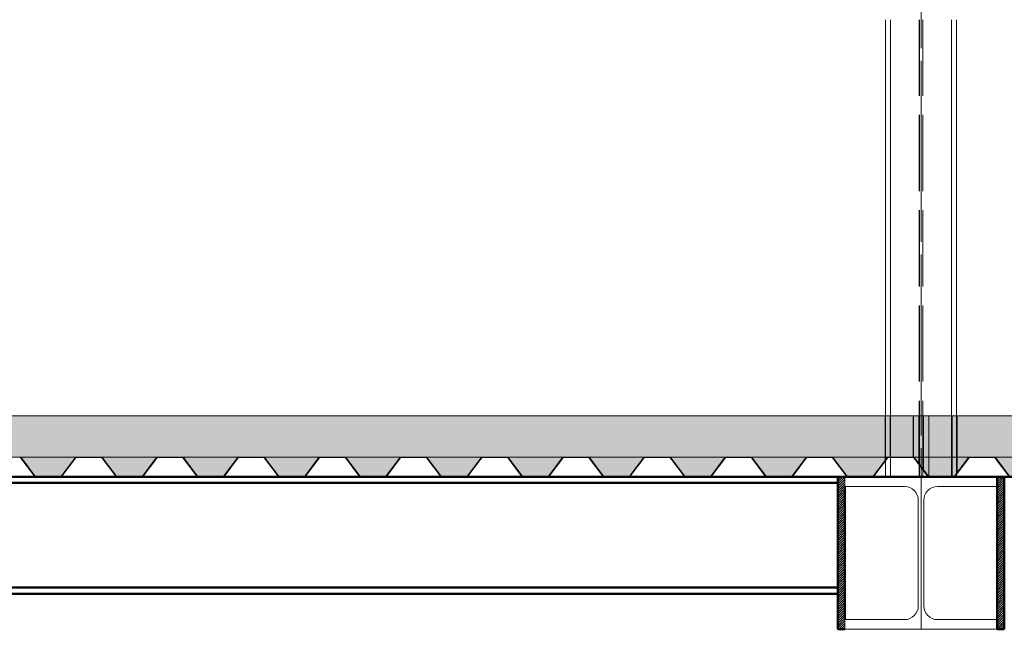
# Paper-space layout 'Layout1' of a CAD drawing. Extents: x -2 to 1083, y -36 to 422.
# Tile 38 of 93: x 487 to 526, y 261 to 285. Entities that reach past the tile are written whole.
import ezdxf

# ---------------------------------------------------------------- set-up
doc = ezdxf.new("R2010")
doc.units = 0
doc.linetypes.add('ACAD_ISO02W100', pattern=[15, 12, -3])
doc.linetypes.add('ACAD_ISO04W100', pattern=[30.5, 24, -3, 0.5, -3])
for name, color, linetype, lineweight in [('SS_1.ET-HALA_TaO-KCE_VELINU-PRUVLAK', 9, 'CONTINUOUS', 13), ('SS_2.ET-HALA_TaO-KCE_VELINU-PODLAH.NOSNIK', 212, 'CONTINUOUS', 50), ('SS_2.ET-HALA_TaO-KCE_VELINU-PODLAHA', 9, 'CONTINUOUS', 13), ('SS_2.ET-HALA_TaO-KCE_VELINU-PODLAHA_TRAPEZ.PLECH', 153, 'CONTINUOUS', 18), ('SS_2.ET-HALA_TaO-KCE_VELINU-ZESILENI', 160, 'CONTINUOUS', 50), ('SS_SRAFY', 8, 'CONTINUOUS', 18)]:
    doc.layers.add(name, color=color, linetype=linetype, lineweight=lineweight)
pattern_1 = [(45, (402.76033, 345.75002), (-0.04490128, 0.04490128), [])]
pattern_2 = [(45, (402.7603, 345.75), (-0.8980256, 0.8980256), []), (45, (403.6584, 345.75), (-0.8980256, 0.8980256), [1.5875, -0.3175, 0, -0.3175])]

psp = doc.layouts.get("Layout1")

# ---------------------------------------------------------------- hatches: boundary and pattern name
at = {"layer": 'SS_2.ET-HALA_TaO-KCE_VELINU-PODLAHA'}
h = psp.add_hatch(dxfattribs=at)
h.set_pattern_fill('ANSI35', color=252, scale=0.2, style=0)
h.set_pattern_definition(pattern_2)
h.paths.add_polyline_path([(645.5603, 269.75), (399.9603, 269.75), (399.9603, 268.13), (645.5603, 268.13)], flags=0)
h = psp.add_hatch(dxfattribs=at)
h.set_pattern_fill('ANSI35', color=252, scale=0.2, style=0)
h.set_pattern_definition(pattern_2)
h.paths.add_polyline_path([(474.5015, 268.0971), (475.0363, 267.3958, 0.2392416), (475.0866, 267.3715), (476.0365, 267.3715, 0.2392421), (476.0843, 267.3958), (476.6191, 268.0971, -0.2266449), (476.6833, 268.13), (474.4383, 268.13, -0.2326123)], flags=0)
h.paths.add_polyline_path([(535.3015, 268.0971), (535.8363, 267.3958, 0.239242), (535.8866, 267.3715), (536.8365, 267.3715, 0.2392421), (536.8843, 267.3958), (537.4191, 268.0971, -0.2266449), (537.4833, 268.13), (535.2383, 268.13, -0.2326123)], flags=0)
h.paths.add_polyline_path([(596.1015, 268.0971), (596.6363, 267.3958, 0.239242), (596.6866, 267.3715), (597.6365, 267.3715, 0.2392421), (597.6843, 267.3958), (598.2191, 268.0971, -0.2266449), (598.2833, 268.13), (596.0383, 268.13, -0.2326123)], flags=0)
h.paths.add_polyline_path([(403.0833, 268.13), (400.8383, 268.13, -0.2326123), (400.9015, 268.0971), (401.4363, 267.3958, 0.239242), (401.4866, 267.3715), (402.4365, 267.3715, 0.2392421), (402.4843, 267.3958), (403.0191, 268.0971, -0.2266449)], flags=0)
h.paths.add_polyline_path([(406.2833, 268.13), (404.0383, 268.13, -0.2326123), (404.1015, 268.0971), (404.6363, 267.3958, 0.239242), (404.6866, 267.3715), (405.6365, 267.3715, 0.2392421), (405.6843, 267.3958), (406.2191, 268.0971, -0.2266449)], flags=0)
h.paths.add_polyline_path([(409.4833, 268.13), (407.2383, 268.13, -0.2326123), (407.3015, 268.0971), (407.8363, 267.3958, 0.239242), (407.8866, 267.3715), (408.8365, 267.3715, 0.2392421), (408.8843, 267.3958), (409.4191, 268.0971, -0.2266449)], flags=0)
h.paths.add_polyline_path([(412.6833, 268.13), (410.4383, 268.13, -0.2326123), (410.5015, 268.0971), (411.0363, 267.3958, 0.239242), (411.0866, 267.3715), (412.0365, 267.3715, 0.2392421), (412.0843, 267.3958), (412.6191, 268.0971, -0.2266449)], flags=0)
h.paths.add_polyline_path([(415.8833, 268.13), (413.6383, 268.13, -0.2326123), (413.7015, 268.0971), (414.2363, 267.3958, 0.239242), (414.2866, 267.3715), (415.2365, 267.3715, 0.2392421), (415.2843, 267.3958), (415.8191, 268.0971, -0.2266449)], flags=0)
h.paths.add_polyline_path([(419.0833, 268.13), (416.8383, 268.13, -0.2326123), (416.9015, 268.0971), (417.4363, 267.3958, 0.239242), (417.4866, 267.3715), (418.4365, 267.3715, 0.2392421), (418.4843, 267.3958), (419.0191, 268.0971, -0.2266449)], flags=0)
h.paths.add_polyline_path([(422.2833, 268.13), (420.0383, 268.13, -0.2326123), (420.1015, 268.0971), (420.6363, 267.3958, 0.239242), (420.6866, 267.3715), (421.6365, 267.3715, 0.2392421), (421.6843, 267.3958), (422.2191, 268.0971, -0.2266449)], flags=0)
h.paths.add_polyline_path([(425.4833, 268.13), (423.2383, 268.13, -0.2326123), (423.3015, 268.0971), (423.8363, 267.3958, 0.239242), (423.8866, 267.3715), (424.8365, 267.3715, 0.2392421), (424.8843, 267.3958), (425.4191, 268.0971, -0.2266449)], flags=0)
h.paths.add_polyline_path([(428.6833, 268.13), (426.4383, 268.13, -0.2326123), (426.5015, 268.0971), (427.0363, 267.3958, 0.239242), (427.0866, 267.3715), (428.0365, 267.3715, 0.2392421), (428.0843, 267.3958), (428.6191, 268.0971, -0.2266449)], flags=0)
h.paths.add_polyline_path([(431.8833, 268.13), (429.6383, 268.13, -0.2326123), (429.7015, 268.0971), (430.2363, 267.3958, 0.239242), (430.2866, 267.3715), (431.2365, 267.3715, 0.2392421), (431.2843, 267.3958), (431.8191, 268.0971, -0.2266449)], flags=0)
h.paths.add_polyline_path([(435.0833, 268.13), (432.8383, 268.13, -0.2326123), (432.9015, 268.0971), (433.4363, 267.3958, 0.239242), (433.4866, 267.3715), (434.4365, 267.3715, 0.2392421), (434.4843, 267.3958), (435.0191, 268.0971, -0.2266449)], flags=0)
h.paths.add_polyline_path([(438.2833, 268.13), (436.0383, 268.13, -0.2326123), (436.1015, 268.0971), (436.6363, 267.3958, 0.239242), (436.6866, 267.3715), (437.6365, 267.3715, 0.2392421), (437.6843, 267.3958), (438.2191, 268.0971, -0.2266449)], flags=0)
h.paths.add_polyline_path([(441.4833, 268.13), (439.2383, 268.13, -0.2326123), (439.3015, 268.0971), (439.8363, 267.3958, 0.239242), (439.8866, 267.3715), (440.8365, 267.3715, 0.2392421), (440.8843, 267.3958), (441.4191, 268.0971, -0.2266446)], flags=0)
h.paths.add_polyline_path([(444.6833, 268.13), (442.4383, 268.13, -0.2326123), (442.5015, 268.0971), (443.0363, 267.3958, 0.239242), (443.0866, 267.3715), (444.0365, 267.3715, 0.2392421), (444.0843, 267.3958), (444.6191, 268.0971, -0.2266446)], flags=0)
h.paths.add_polyline_path([(447.8833, 268.13), (445.6383, 268.13, -0.2326123), (445.7015, 268.0971), (446.2363, 267.3958, 0.239242), (446.2866, 267.3715), (447.2365, 267.3715, 0.2392421), (447.2843, 267.3958), (447.8191, 268.0971, -0.2266449)], flags=0)
h.paths.add_polyline_path([(451.0833, 268.13), (448.8383, 268.13, -0.2326123), (448.9015, 268.0971), (449.4363, 267.3958, 0.239242), (449.4866, 267.3715), (450.4365, 267.3715, 0.2392421), (450.4843, 267.3958), (451.0191, 268.0971, -0.2266449)], flags=0)
h.paths.add_polyline_path([(454.2833, 268.13), (452.0383, 268.13, -0.2326123), (452.1015, 268.0971), (452.6363, 267.3958, 0.239242), (452.6866, 267.3715), (453.6365, 267.3715, 0.2392421), (453.6843, 267.3958), (454.2191, 268.0971, -0.2266449)], flags=0)
h.paths.add_polyline_path([(457.4833, 268.13), (455.2383, 268.13, -0.2326123), (455.3015, 268.0971), (455.8363, 267.3958, 0.239242), (455.8866, 267.3715), (456.8365, 267.3715, 0.2392421), (456.8843, 267.3958), (457.4191, 268.0971, -0.2266449)], flags=0)
h.paths.add_polyline_path([(460.6833, 268.13), (458.4383, 268.13, -0.2326123), (458.5015, 268.0971), (459.0363, 267.3958, 0.239242), (459.0866, 267.3715), (460.0365, 267.3715, 0.2392421), (460.0843, 267.3958), (460.6191, 268.0971, -0.2266449)], flags=0)
h.paths.add_polyline_path([(463.8833, 268.13), (461.6383, 268.13, -0.2326123), (461.7015, 268.0971), (462.2363, 267.3958, 0.239242), (462.2866, 267.3715), (463.2365, 267.3715, 0.2392421), (463.2843, 267.3958), (463.8191, 268.0971, -0.2266445)], flags=0)
h.paths.add_polyline_path([(467.0833, 268.13), (464.8383, 268.13, -0.2326123), (464.9015, 268.0971), (465.4363, 267.3958, 0.239242), (465.4866, 267.3715), (466.4365, 267.3715, 0.2392421), (466.4843, 267.3958), (467.0191, 268.0971, -0.2266445)], flags=0)
h.paths.add_polyline_path([(470.2833, 268.13), (468.0383, 268.13, -0.2326123), (468.1015, 268.0971), (468.6363, 267.3958, 0.239242), (468.6866, 267.3715), (469.6365, 267.3715, 0.2392421), (469.6843, 267.3958), (470.2191, 268.0971, -0.226644)], flags=0)
h.paths.add_polyline_path([(473.4833, 268.13), (471.2383, 268.13, -0.2326123), (471.3015, 268.0971), (471.8363, 267.3958, 0.239242), (471.8866, 267.3715), (472.8365, 267.3715, 0.2392421), (472.8843, 267.3958), (473.4191, 268.0971, -0.2266445)], flags=0)
h.paths.add_polyline_path([(479.8833, 268.13), (477.6383, 268.13, -0.2326123), (477.7015, 268.0971), (478.2363, 267.3958, 0.239242), (478.2866, 267.3715), (479.2365, 267.3715, 0.2392421), (479.2843, 267.3958), (479.8191, 268.0971, -0.2266446)], flags=0)
h.paths.add_polyline_path([(483.0833, 268.13), (480.8383, 268.13, -0.2326123), (480.9015, 268.0971), (481.4363, 267.3958, 0.239242), (481.4866, 267.3715), (482.4365, 267.3715, 0.2392421), (482.4843, 267.3958), (483.0191, 268.0971, -0.2266449)], flags=0)
h.paths.add_polyline_path([(486.2833, 268.13), (484.0383, 268.13, -0.2326123), (484.1015, 268.0971), (484.6363, 267.3958, 0.239242), (484.6866, 267.3715), (485.6365, 267.3715, 0.2392421), (485.6843, 267.3958), (486.2191, 268.0971, -0.2266449)], flags=0)
h.paths.add_polyline_path([(489.4833, 268.13), (487.2383, 268.13, -0.2326123), (487.3015, 268.0971), (487.8363, 267.3958, 0.239242), (487.8866, 267.3715), (488.8365, 267.3715, 0.2392421), (488.8843, 267.3958), (489.4191, 268.0971, -0.2266449)], flags=0)
h.paths.add_polyline_path([(492.6833, 268.13), (490.4383, 268.13, -0.2326123), (490.5015, 268.0971), (491.0363, 267.3958, 0.239242), (491.0866, 267.3715), (492.0365, 267.3715, 0.2392421), (492.0843, 267.3958), (492.6191, 268.0971, -0.2266446)], flags=0)
h.paths.add_polyline_path([(495.8833, 268.13), (493.6383, 268.13, -0.2326123), (493.7015, 268.0971), (494.2363, 267.3958, 0.239242), (494.2866, 267.3715), (495.2365, 267.3715, 0.2392421), (495.2843, 267.3958), (495.8191, 268.0971, -0.2266449)], flags=0)
h.paths.add_polyline_path([(499.0833, 268.13), (496.8383, 268.13, -0.2326123), (496.9015, 268.0971), (497.4363, 267.3958, 0.239242), (497.4866, 267.3715), (498.4365, 267.3715, 0.2392421), (498.4843, 267.3958), (499.0191, 268.0971, -0.2266449)], flags=0)
h.paths.add_polyline_path([(502.2833, 268.13), (500.0383, 268.13, -0.2326123), (500.1015, 268.0971), (500.6363, 267.3958, 0.239242), (500.6866, 267.3715), (501.6365, 267.3715, 0.2392421), (501.6843, 267.3958), (502.2191, 268.0971, -0.2266449)], flags=0)
h.paths.add_polyline_path([(505.4833, 268.13), (503.2383, 268.13, -0.2326123), (503.3015, 268.0971), (503.8363, 267.3958, 0.239242), (503.8866, 267.3715), (504.8365, 267.3715, 0.2392421), (504.8843, 267.3958), (505.4191, 268.0971, -0.2266449)], flags=0)
h.paths.add_polyline_path([(508.6833, 268.13), (506.4383, 268.13, -0.2326123), (506.5015, 268.0971), (507.0363, 267.3958, 0.239242), (507.0866, 267.3715), (508.0365, 267.3715, 0.2392421), (508.0843, 267.3958), (508.6191, 268.0971, -0.2266449)], flags=0)
h.paths.add_polyline_path([(511.8833, 268.13), (509.6383, 268.13, -0.2326123), (509.7015, 268.0971), (510.2363, 267.3958, 0.239242), (510.2866, 267.3715), (511.2365, 267.3715, 0.2392421), (511.2843, 267.3958), (511.8191, 268.0971, -0.2266449)], flags=0)
h.paths.add_polyline_path([(515.0833, 268.13), (512.8383, 268.13, -0.2326123), (512.9015, 268.0971), (513.4363, 267.3958, 0.239242), (513.4866, 267.3715), (514.4365, 267.3715, 0.2392421), (514.4843, 267.3958), (515.0191, 268.0971, -0.2266449)], flags=0)
h.paths.add_polyline_path([(518.2833, 268.13), (516.0383, 268.13, -0.2326123), (516.1015, 268.0971), (516.6363, 267.3958, 0.239242), (516.6866, 267.3715), (517.6365, 267.3715, 0.2392421), (517.6843, 267.3958), (518.2191, 268.0971, -0.2266444)], flags=0)
h.paths.add_polyline_path([(521.4833, 268.13), (519.2383, 268.13, -0.2326123), (519.3015, 268.0971), (519.8363, 267.3958, 0.239242), (519.8866, 267.3715), (520.8365, 267.3715, 0.2392421), (520.8843, 267.3958), (521.4191, 268.0971, -0.2266449)], flags=0)
h.paths.add_polyline_path([(524.6833, 268.13), (522.4383, 268.13, -0.2326123), (522.5015, 268.0971), (523.0363, 267.3958, 0.239242), (523.0866, 267.3715), (524.0365, 267.3715, 0.2392421), (524.0843, 267.3958), (524.6191, 268.0971, -0.2266445)], flags=0)
h.paths.add_polyline_path([(527.8833, 268.13), (525.6383, 268.13, -0.2326123), (525.7015, 268.0971), (526.2363, 267.3958, 0.239242), (526.2866, 267.3715), (527.2365, 267.3715, 0.2392421), (527.2843, 267.3958), (527.8191, 268.0971, -0.2266449)], flags=0)
h.paths.add_polyline_path([(531.0833, 268.13), (528.8383, 268.13, -0.2326123), (528.9015, 268.0971), (529.4363, 267.3958, 0.239242), (529.4866, 267.3715), (530.4365, 267.3715, 0.2392421), (530.4843, 267.3958), (531.0191, 268.0971, -0.2266449)], flags=0)
h.paths.add_polyline_path([(534.2833, 268.13), (532.0383, 268.13, -0.2326123), (532.1015, 268.0971), (532.6363, 267.3958, 0.239242), (532.6866, 267.3715), (533.6365, 267.3715, 0.2392421), (533.6843, 267.3958), (534.2191, 268.0971, -0.2266446)], flags=0)
h.paths.add_polyline_path([(540.6833, 268.13), (538.4383, 268.13, -0.2326123), (538.5015, 268.0971), (539.0363, 267.3958, 0.239242), (539.0866, 267.3715), (540.0365, 267.3715, 0.2392421), (540.0843, 267.3958), (540.6191, 268.0971, -0.2266445)], flags=0)
h.paths.add_polyline_path([(543.8833, 268.13), (541.6383, 268.13, -0.2326123), (541.7015, 268.0971), (542.2363, 267.3958, 0.239242), (542.2866, 267.3715), (543.2365, 267.3715, 0.2392421), (543.2843, 267.3958), (543.8191, 268.0971, -0.2266446)], flags=0)
h.paths.add_polyline_path([(547.0833, 268.13), (544.8383, 268.13, -0.2326123), (544.9015, 268.0971), (545.4363, 267.3958, 0.239242), (545.4866, 267.3715), (546.4365, 267.3715, 0.2392421), (546.4843, 267.3958), (547.0191, 268.0971, -0.2266449)], flags=0)
h.paths.add_polyline_path([(550.2833, 268.13), (548.0383, 268.13, -0.2326123), (548.1015, 268.0971), (548.6363, 267.3958, 0.239242), (548.6866, 267.3715), (549.6365, 267.3715, 0.2392421), (549.6843, 267.3958), (550.2191, 268.0971, -0.2266446)], flags=0)
h.paths.add_polyline_path([(553.4833, 268.13), (551.2383, 268.13, -0.2326123), (551.3015, 268.0971), (551.8363, 267.3958, 0.239242), (551.8866, 267.3715), (552.8365, 267.3715, 0.2392421), (552.8843, 267.3958), (553.4191, 268.0971, -0.2266449)], flags=0)
h.paths.add_polyline_path([(556.6833, 268.13), (554.4383, 268.13, -0.2326123), (554.5015, 268.0971), (555.0363, 267.3958, 0.239242), (555.0866, 267.3715), (556.0365, 267.3715, 0.2392421), (556.0843, 267.3958), (556.6191, 268.0971, -0.2266449)], flags=0)
h.paths.add_polyline_path([(559.8833, 268.13), (557.6383, 268.13, -0.2326123), (557.7015, 268.0971), (558.2363, 267.3958, 0.239242), (558.2866, 267.3715), (559.2365, 267.3715, 0.2392421), (559.2843, 267.3958), (559.8191, 268.0971, -0.2266449)], flags=0)
h.paths.add_polyline_path([(563.0833, 268.13), (560.8383, 268.13, -0.2326123), (560.9015, 268.0971), (561.4363, 267.3958, 0.239242), (561.4866, 267.3715), (562.4365, 267.3715, 0.2392421), (562.4843, 267.3958), (563.0191, 268.0971, -0.2266449)], flags=0)
h.paths.add_polyline_path([(566.2833, 268.13), (564.0383, 268.13, -0.2326123), (564.1015, 268.0971), (564.6363, 267.3958, 0.239242), (564.6866, 267.3715), (565.6365, 267.3715, 0.2392421), (565.6843, 267.3958), (566.2191, 268.0971, -0.2266445)], flags=0)
h.paths.add_polyline_path([(569.4833, 268.13), (567.2383, 268.13, -0.2326123), (567.3015, 268.0971), (567.8363, 267.3958, 0.239242), (567.8866, 267.3715), (568.8365, 267.3715, 0.2392421), (568.8843, 267.3958), (569.4191, 268.0971, -0.2266449)], flags=0)
h.paths.add_polyline_path([(572.6833, 268.13), (570.4383, 268.13, -0.2326123), (570.5015, 268.0971), (571.0363, 267.3958, 0.2392416), (571.0866, 267.3715), (572.0365, 267.3715, 0.2392421), (572.0843, 267.3958), (572.6191, 268.0971, -0.2266449)], flags=0)
h.paths.add_polyline_path([(575.8833, 268.13), (573.6383, 268.13, -0.2326123), (573.7015, 268.0971), (574.2363, 267.3958, 0.239242), (574.2866, 267.3715), (575.2365, 267.3715, 0.2392421), (575.2843, 267.3958), (575.8191, 268.0971, -0.226644)], flags=0)
h.paths.add_polyline_path([(579.0833, 268.13), (576.8383, 268.13, -0.2326123), (576.9015, 268.0971), (577.4363, 267.3958, 0.239242), (577.4866, 267.3715), (578.4365, 267.3715, 0.2392421), (578.4843, 267.3958), (579.0191, 268.0971, -0.2266445)], flags=0)
h.paths.add_polyline_path([(582.2833, 268.13), (580.0383, 268.13, -0.2326123), (580.1015, 268.0971), (580.6363, 267.3958, 0.239242), (580.6866, 267.3715), (581.6365, 267.3715, 0.2392421), (581.6843, 267.3958), (582.2191, 268.0971, -0.226644)], flags=0)
h.paths.add_polyline_path([(585.4833, 268.13), (583.2383, 268.13, -0.2326123), (583.3015, 268.0971), (583.8363, 267.3958, 0.2392416), (583.8866, 267.3715), (584.8365, 267.3715, 0.2392421), (584.8843, 267.3958), (585.4191, 268.0971, -0.2266445)], flags=0)
h.paths.add_polyline_path([(588.6833, 268.13), (586.4383, 268.13, -0.2326123), (586.5015, 268.0971), (587.0363, 267.3958, 0.239242), (587.0866, 267.3715), (588.0365, 267.3715, 0.2392421), (588.0843, 267.3958), (588.6191, 268.0971, -0.2266449)], flags=0)
h.paths.add_polyline_path([(591.8833, 268.13), (589.6383, 268.13, -0.2326123), (589.7015, 268.0971), (590.2363, 267.3958, 0.2392416), (590.2866, 267.3715), (591.2365, 267.3715, 0.2392421), (591.2843, 267.3958), (591.8191, 268.0971, -0.2266449)], flags=0)
h.paths.add_polyline_path([(595.0833, 268.13), (592.8383, 268.13, -0.2326123), (592.9015, 268.0971), (593.4363, 267.3958, 0.239242), (593.4866, 267.3715), (594.4365, 267.3715, 0.2392421), (594.4843, 267.3958), (595.0191, 268.0971, -0.2266449)], flags=0)
h.paths.add_polyline_path([(601.4833, 268.13), (599.2383, 268.13, -0.2326123), (599.3015, 268.0971), (599.8363, 267.3958, 0.239242), (599.8866, 267.3715), (600.8365, 267.3715, 0.2392421), (600.8843, 267.3958), (601.4191, 268.0971, -0.2266449)], flags=0)
h.paths.add_polyline_path([(604.6833, 268.13), (602.4383, 268.13, -0.2326123), (602.5015, 268.0971), (603.0363, 267.3958, 0.239242), (603.0866, 267.3715), (604.0365, 267.3715, 0.2392421), (604.0843, 267.3958), (604.6191, 268.0971, -0.2266449)], flags=0)
h.paths.add_polyline_path([(607.8833, 268.13), (605.6383, 268.13, -0.2326123), (605.7015, 268.0971), (606.2363, 267.3958, 0.239242), (606.2866, 267.3715), (607.2365, 267.3715, 0.2392421), (607.2843, 267.3958), (607.8191, 268.0971, -0.2266449)], flags=0)
h.paths.add_polyline_path([(611.0833, 268.13), (608.8383, 268.13, -0.2326123), (608.9015, 268.0971), (609.4363, 267.3958, 0.239242), (609.4866, 267.3715), (610.4365, 267.3715, 0.2392421), (610.4843, 267.3958), (611.0191, 268.0971, -0.2266449)], flags=0)
h.paths.add_polyline_path([(614.2833, 268.13), (612.0383, 268.13, -0.2326123), (612.1015, 268.0971), (612.6363, 267.3958, 0.239242), (612.6866, 267.3715), (613.6365, 267.3715, 0.2392421), (613.6843, 267.3958), (614.2191, 268.0971, -0.2266449)], flags=0)
h.paths.add_polyline_path([(617.4833, 268.13), (615.2383, 268.13, -0.2326123), (615.3015, 268.0971), (615.8363, 267.3958, 0.239242), (615.8866, 267.3715), (616.8365, 267.3715, 0.2392421), (616.8843, 267.3958), (617.4191, 268.0971, -0.2266449)], flags=0)
h.paths.add_polyline_path([(620.6833, 268.13), (618.4383, 268.13, -0.2326123), (618.5015, 268.0971), (619.0363, 267.3958, 0.239242), (619.0866, 267.3715), (620.0365, 267.3715, 0.2392421), (620.0843, 267.3958), (620.6191, 268.0971, -0.2266449)], flags=0)
h.paths.add_polyline_path([(623.8833, 268.13), (621.6383, 268.13, -0.2326123), (621.7015, 268.0971), (622.2363, 267.3958, 0.239242), (622.2866, 267.3715), (623.2365, 267.3715, 0.2392421), (623.2843, 267.3958), (623.8191, 268.0971, -0.2266449)], flags=0)
h.paths.add_polyline_path([(627.0833, 268.13), (624.8383, 268.13, -0.2326123), (624.9015, 268.0971), (625.4363, 267.3958, 0.239242), (625.4866, 267.3715), (626.4365, 267.3715, 0.2392421), (626.4843, 267.3958), (627.0191, 268.0971, -0.2266449)], flags=0)
h.paths.add_polyline_path([(630.2833, 268.13), (628.0383, 268.13, -0.2326123), (628.1015, 268.0971), (628.6363, 267.3958, 0.239242), (628.6866, 267.3715), (629.6365, 267.3715, 0.2392421), (629.6843, 267.3958), (630.2191, 268.0971, -0.2266449)], flags=0)
h.paths.add_polyline_path([(633.4833, 268.13), (631.2383, 268.13, -0.2326123), (631.3015, 268.0971), (631.8363, 267.3958, 0.239242), (631.8866, 267.3715), (632.8365, 267.3715, 0.2392421), (632.8843, 267.3958), (633.4191, 268.0971, -0.2266449)], flags=0)
h.paths.add_polyline_path([(636.6833, 268.13), (634.4383, 268.13, -0.2326123), (634.5015, 268.0971), (635.0363, 267.3958, 0.239242), (635.0866, 267.3715), (636.0365, 267.3715, 0.2392421), (636.0843, 267.3958), (636.6191, 268.0971, -0.2266449)], flags=0)
h.paths.add_polyline_path([(639.8833, 268.13), (637.6383, 268.13, -0.2326123), (637.7015, 268.0971), (638.2363, 267.3958, 0.239242), (638.2866, 267.3715), (639.2365, 267.3715, 0.2392421), (639.2843, 267.3958), (639.8191, 268.0971, -0.2266449)], flags=0)
h.paths.add_polyline_path([(644.1015, 268.0971), (644.6363, 267.3958, 0.239242), (644.6866, 267.3715), (645.5603, 267.3715), (645.5603, 268.13), (644.0383, 268.13, -0.2326123)], flags=0)
h.paths.add_polyline_path([(640.9015, 268.0971), (641.4363, 267.3958, 0.239242), (641.4866, 267.3715), (642.4365, 267.3715, 0.2392421), (642.4843, 267.3958), (643.0191, 268.0971, -0.2266449), (643.0833, 268.13), (640.8383, 268.13, -0.2326123)], flags=0)
at = {"layer": 'SS_SRAFY'}
h = psp.add_hatch(dxfattribs=at)
h.set_pattern_fill('ANSI31', color=5, scale=0.02, style=0)
h.set_pattern_definition(pattern_1)
h.paths.add_polyline_path([(519.4803, 261.35), (519.7603, 261.35), (519.7603, 267.35), (519.4803, 267.35)], flags=0)
h = psp.add_hatch(dxfattribs=at)
h.set_pattern_fill('ANSI31', color=5, scale=0.02, style=0)
h.set_pattern_definition(pattern_1)
h.paths.add_polyline_path([(525.7603, 261.35), (526.0403, 261.35), (526.0403, 267.35), (525.7603, 267.35)], flags=0)

# ---------------------------------------------------------------- linework, layer by layer
at = {"layer": 'SS_1.ET-HALA_TaO-KCE_VELINU-PRUVLAK', "color": 9, "linetype": 'ACAD_ISO04W100', "ltscale": 0.25}
for p, q in [((522.7603, 261.35), (522.7603, 291.35)), ((522.7603, 291.35), (522.7603, 261.35)), ((522.7603, 291.35), (522.7603, 261.35))]:
    psp.add_line(p, q, dxfattribs=at)
at = {"layer": 'SS_1.ET-HALA_TaO-KCE_VELINU-PRUVLAK', "color": 5, "linetype": 'Continuous', "ltscale": 0.25}
for p, q in [((521.3603, 285.35), (521.3603, 269.75)), ((521.5603, 269.75), (521.5603, 285.35)), ((523.9603, 269.75), (523.9603, 285.35)), ((524.1603, 269.75), (524.1603, 285.35)), ((521.3603, 267.9846), (521.3603, 267.35)), ((521.5603, 267.35), (521.5603, 268.1086)), ((524.1603, 267.35), (524.1603, 267.4601)), ((519.7603, 267.35), (525.7603, 267.35)), ((519.7603, 267.35), (519.7603, 266.97)), ((519.7603, 266.97), (522.1103, 266.97)), ((523.4103, 266.97), (525.7603, 266.97)), ((522.6503, 266.43), (522.6503, 262.27)), ((522.8703, 262.27), (522.8703, 266.43)), ((519.7603, 261.73), (522.1103, 261.73)), ((519.7603, 261.73), (519.7603, 261.35)), ((523.4103, 261.73), (525.7603, 261.73)), ((519.7603, 261.35), (525.7603, 261.35))]:
    psp.add_line(p, q, dxfattribs=at)
at = {"layer": 'SS_1.ET-HALA_TaO-KCE_VELINU-PRUVLAK', "color": 9, "linetype": 'ACAD_ISO02W100', "ltscale": 0.25}
for p, q in [((522.6903, 285.35), (522.6903, 267.35)), ((522.6953, 267.35), (522.6953, 285.35)), ((522.8253, 267.35), (522.8253, 285.35)), ((522.8303, 285.35), (522.8303, 267.35)), ((521.3603, 269.75), (521.3603, 267.9846)), ((521.5603, 268.1086), (521.5603, 269.75)), ((523.9603, 267.35), (523.9603, 269.75)), ((524.1603, 267.4601), (524.1603, 269.75))]:
    psp.add_line(p, q, dxfattribs=at)
at = {"layer": 'SS_1.ET-HALA_TaO-KCE_VELINU-PRUVLAK', "color": 5, "linetype": 'Continuous', "ltscale": 0.25, "extrusion": (0, 6.12323e-17, -1)}
for centre, start, end in [((-522.1103, 266.43), 90, 180), ((-523.4103, 266.43), 0, 90), ((-522.1103, 262.27), 180, 270)]:
    psp.add_arc(centre, 0.54, start, end, dxfattribs=at)
at = {"layer": 'SS_1.ET-HALA_TaO-KCE_VELINU-PRUVLAK', "color": 5, "linetype": 'Continuous', "ltscale": 0.25, "extrusion": (6.737e-14, -6.73087e-14, -1)}
psp.add_arc((-523.4103, 262.27), 0.54, 270, 0, dxfattribs=at)
at = {"layer": 'SS_2.ET-HALA_TaO-KCE_VELINU-PODLAH.NOSNIK', "color": 7, "linetype": 'ACAD_ISO04W100', "ltscale": 0.25}
for p, q in [((522.7603, 267.35), (402.7603, 267.35)), ((522.7603, 267.35), (402.7603, 267.35)), ((522.7603, 267.35), (402.7603, 267.35)), ((642.7603, 267.35), (522.7603, 267.35)), ((642.7603, 267.35), (522.7603, 267.35)), ((642.7603, 267.35), (522.7603, 267.35))]:
    psp.add_line(p, q, dxfattribs=at)
at = {"layer": 'SS_2.ET-HALA_TaO-KCE_VELINU-PODLAH.NOSNIK', "color": 1, "linetype": 'Continuous', "ltscale": 0.25}
for p, q in [((405.7603, 267.11), (519.4803, 267.11)), ((476.0365, 267.35), (519.4803, 267.35)), ((519.4803, 267.35), (519.4803, 267.11)), ((519.4803, 262.99), (402.8704, 262.99)), ((402.8704, 262.75), (519.4803, 262.75)), ((519.4803, 262.99), (519.4803, 262.75))]:
    psp.add_line(p, q, dxfattribs=at)
at = {"layer": 'SS_2.ET-HALA_TaO-KCE_VELINU-PODLAHA', "color": 9, "linetype": 'Continuous', "ltscale": 0.25}
for p, q in [((645.5603, 269.75), (399.9603, 269.75)), ((645.5603, 268.13), (419.9603, 268.13)), ((488.8843, 267.3958), (489.4191, 268.0971)), ((492.0843, 267.3958), (492.6191, 268.0971)), ((495.2843, 267.3958), (495.8191, 268.0971)), ((498.4843, 267.3958), (499.0191, 268.0971)), ((501.6843, 267.3958), (502.2191, 268.0971)), ((504.8843, 267.3958), (505.4191, 268.0971)), ((508.0843, 267.3958), (508.6191, 268.0971)), ((511.2843, 267.3958), (511.8191, 268.0971)), ((514.4843, 267.3958), (515.0191, 268.0971)), ((517.6843, 267.3958), (518.2191, 268.0971)), ((520.8843, 267.3958), (521.4191, 268.0971)), ((524.0843, 267.3958), (524.6191, 268.0971)), ((488.8365, 267.3715), (487.8842, 267.3715)), ((492.0365, 267.3715), (491.0842, 267.3715)), ((495.2365, 267.3715), (494.2842, 267.3715)), ((498.4365, 267.3715), (497.4842, 267.3715)), ((501.6365, 267.3715), (500.6842, 267.3715)), ((504.8365, 267.3715), (503.8842, 267.3715)), ((508.0365, 267.3715), (507.0842, 267.3715)), ((511.2365, 267.3715), (510.2842, 267.3715)), ((514.4365, 267.3715), (513.4842, 267.3715)), ((517.6365, 267.3715), (516.6842, 267.3715)), ((520.8365, 267.3715), (519.8842, 267.3715)), ((524.0365, 267.3715), (523.0842, 267.3715))]:
    psp.add_line(p, q, dxfattribs=at)
at = {"layer": 'SS_2.ET-HALA_TaO-KCE_VELINU-PODLAHA', "color": 9, "linetype": 'ACAD_ISO02W100', "ltscale": 0.25}
for p, q in [((521.3403, 269.75), (521.3403, 268.13)), ((521.5403, 269.75), (521.5403, 268.13)), ((522.4503, 268.13), (522.4503, 269.75)), ((522.4553, 269.75), (522.4553, 268.13)), ((522.6703, 268.13), (522.6703, 269.75)), ((522.6753, 268.13), (522.6753, 269.75)), ((522.8454, 269.75), (522.8454, 268.13)), ((522.8504, 269.75), (522.8504, 268.13)), ((523.0653, 269.75), (523.0653, 268.13)), ((523.0703, 268.13), (523.0703, 269.75)), ((523.9804, 268.13), (523.9804, 269.75)), ((524.1804, 268.13), (524.1804, 269.75)), ((521.3403, 268.13), (521.3403, 267.9938)), ((521.4265, 268.1056), (521.4191, 268.0971)), ((521.4191, 268.0971), (521.4215, 268.0999)), ((521.4215, 268.0999), (521.4265, 268.1056)), ((521.4841, 268.13), (521.4265, 268.1056)), ((521.4816, 268.1289), (521.4841, 268.13)), ((522.4365, 268.13), (522.4935, 268.1064)), ((522.4365, 268.13), (522.4503, 268.1243)), ((522.4503, 268.1243), (522.4503, 268.13)), ((522.4503, 268.1243), (522.4935, 268.1064)), ((522.4553, 268.1278), (522.4553, 268.13)), ((522.4553, 268.1278), (522.4553, 268.13)), ((522.4553, 268.1278), (522.4935, 268.1064)), ((522.4935, 268.1064), (522.5015, 268.0971)), ((522.5015, 268.0971), (522.6109, 267.9537)), ((522.6703, 267.8758), (522.6703, 268.13)), ((522.6703, 267.8758), (522.6753, 267.8692)), ((522.6753, 267.8692), (522.6753, 268.13)), ((522.6903, 267.8495), (522.6953, 267.8429)), ((522.8454, 268.13), (522.8454, 267.6462)), ((522.8504, 268.13), (522.8504, 267.6397)), ((523.0653, 268.13), (523.0653, 267.3748)), ((523.0703, 267.3774), (523.0703, 268.13)), ((523.9804, 267.3715), (523.9804, 268.13)), ((524.1804, 267.5217), (524.1804, 268.13)), ((522.8253, 267.6725), (522.8303, 267.6659)), ((522.8303, 267.6659), (522.8454, 267.6462)), ((522.8454, 267.6462), (522.9098, 267.5617)), ((522.8454, 267.6462), (522.8504, 267.6397)), ((522.9095, 267.5621), (522.9148, 267.5552)), ((522.9098, 267.5617), (523.0363, 267.3958)), ((523.0363, 267.3958), (523.0418, 267.3895)), ((523.0418, 267.3895), (523.0653, 267.3748)), ((523.0418, 267.3895), (523.0653, 267.3748)), ((523.0418, 267.3895), (523.0842, 267.3715)), ((523.0418, 267.3895), (523.0703, 267.3774)), ((523.0703, 267.3774), (523.0842, 267.3715)), ((524.0365, 267.3715), (524.0784, 267.3888)), ((524.0784, 267.3888), (524.0843, 267.3958))]:
    psp.add_line(p, q, dxfattribs=at)
at = {"layer": 'SS_2.ET-HALA_TaO-KCE_VELINU-PODLAHA', "color": 9, "linetype": 'Continuous', "ltscale": 0.25, "extrusion": (-9.85206e-13, 8.61442e-13, -1)}
for centre, start in [((-489.4856, 268.0465), 37.32742), ((-511.8856, 268.0465), 37.3274)]:
    psp.add_arc(centre, 0.0836, start, 88.98538, dxfattribs=at)
at = {"layer": 'SS_2.ET-HALA_TaO-KCE_VELINU-PODLAHA', "color": 9, "linetype": 'Continuous', "ltscale": 0.25, "extrusion": (-3.28402e-13, 2.87188e-13, -1)}
for centre, start in [((-492.6856, 268.0465), 37.32742), ((-499.0856, 268.0465), 37.32743), ((-515.0856, 268.0465), 37.3274)]:
    psp.add_arc(centre, 0.0836, start, 88.98538, dxfattribs=at)
at = {"layer": 'SS_2.ET-HALA_TaO-KCE_VELINU-PODLAHA', "color": 9, "linetype": 'Continuous', "ltscale": 0.25, "extrusion": (-6.56804e-13, 5.74315e-13, -1)}
for centre, start in [((-495.8856, 268.0465), 37.32743), ((-505.4856, 268.0465), 37.3274), ((-521.4856, 268.0465), 37.3274), ((-524.6856, 268.0465), 37.3274)]:
    psp.add_arc(centre, 0.0836, start, 88.98538, dxfattribs=at)
at = {"layer": 'SS_2.ET-HALA_TaO-KCE_VELINU-PODLAHA', "color": 9, "linetype": 'Continuous', "ltscale": 0.25}
for centre, radius, start, end in [((496.8365, 268.0493), 0.0807, 36.35162, 45), ((516.0365, 268.0493), 0.0807, 36.35162, 45), ((522.4365, 268.0493), 0.0807, 36.35162, 45), ((487.8854, 267.4332), 0.0617, 217.32741, 268.85395), ((491.0854, 267.4332), 0.0617, 217.32741, 268.85395), ((494.2854, 267.4332), 0.0617, 217.32742, 268.85395), ((497.4854, 267.4332), 0.0617, 217.32742, 268.85395), ((500.6854, 267.4332), 0.0617, 217.3274, 268.85395), ((503.8854, 267.4332), 0.0617, 217.3274, 268.85395), ((507.0854, 267.4332), 0.0617, 217.3274, 268.85395), ((510.2854, 267.4332), 0.0617, 217.3274, 268.85395), ((513.4854, 267.4332), 0.0617, 217.3274, 268.85395), ((516.6854, 267.4332), 0.0617, 217.3274, 268.85395), ((517.6365, 267.4307), 0.0593, 270, 323.81866), ((519.8854, 267.4332), 0.0617, 217.3274, 268.85395), ((523.0854, 267.4332), 0.0617, 217.3274, 268.85395), ((524.0365, 267.4307), 0.0593, 270, 323.81866)]:
    psp.add_arc(centre, radius, start, end, dxfattribs=at)
at = {"layer": 'SS_2.ET-HALA_TaO-KCE_VELINU-PODLAHA', "color": 9, "linetype": 'Continuous', "ltscale": 0.25, "extrusion": (0, 6.12323e-17, -1)}
for centre in [(-502.2856, 268.0465), (-518.2856, 268.0465)]:
    psp.add_arc(centre, 0.0836, 37.3274, 88.98538, dxfattribs=at)
at = {"layer": 'SS_2.ET-HALA_TaO-KCE_VELINU-PODLAHA', "color": 9, "linetype": 'Continuous', "ltscale": 0.25, "extrusion": (-1.31361e-12, 1.14857e-12, -1)}
psp.add_arc((-508.6856, 268.0465), 0.0836, 37.3274, 88.98538, dxfattribs=at)
at = {"layer": 'SS_2.ET-HALA_TaO-KCE_VELINU-PODLAHA_TRAPEZ.PLECH', "color": 5, "linetype": 'Continuous', "ltscale": 0.25}
for p, q in [((487.2843, 268.0843), (487.8192, 267.3829)), ((487.8363, 267.3957), (487.3015, 268.0971)), ((488.9015, 267.3829), (489.4363, 268.0843)), ((489.4842, 268.1086), (490.4365, 268.1086)), ((490.4843, 268.0843), (491.0192, 267.3829)), ((491.0363, 267.3957), (490.5015, 268.0971)), ((492.1015, 267.3829), (492.6363, 268.0843)), ((492.6842, 268.1086), (493.6365, 268.1086)), ((493.6843, 268.0843), (494.2192, 267.3829)), ((494.2363, 267.3957), (493.7015, 268.0971)), ((495.3015, 267.3829), (495.8363, 268.0843)), ((495.8842, 268.1086), (496.7603, 268.1086)), ((495.9603, 268.13), (495.9603, 268.1086)), ((496.7603, 268.1086), (496.7603, 268.13)), ((496.7603, 268.1086), (496.8365, 268.1086)), ((496.8843, 268.0843), (497.4192, 267.3829)), ((497.4363, 267.3957), (496.9015, 268.0971)), ((498.5015, 267.3829), (499.0363, 268.0843)), ((499.0842, 268.1086), (500.0365, 268.1086)), ((500.0843, 268.0843), (500.6192, 267.3829)), ((500.6363, 267.3957), (500.1015, 268.0971)), ((501.7015, 267.3829), (502.2363, 268.0843)), ((502.2842, 268.1086), (503.2365, 268.1086)), ((503.2843, 268.0843), (503.8192, 267.3829)), ((503.8363, 267.3957), (503.3015, 268.0971)), ((504.9015, 267.3829), (505.4363, 268.0843)), ((505.4842, 268.1086), (506.4365, 268.1086)), ((506.4843, 268.0843), (507.0192, 267.3829)), ((507.0363, 267.3957), (506.5015, 268.0971)), ((508.1015, 267.3829), (508.6363, 268.0843)), ((508.6842, 268.1086), (509.6365, 268.1086)), ((509.6843, 268.0843), (510.2192, 267.3829)), ((510.2363, 267.3957), (509.7015, 268.0971)), ((511.3015, 267.3829), (511.8363, 268.0843)), ((511.8842, 268.1086), (512.8365, 268.1086)), ((512.8843, 268.0843), (513.4192, 267.3829)), ((513.4363, 267.3957), (512.9015, 268.0971)), ((514.5015, 267.3829), (515.0363, 268.0843)), ((515.0842, 268.1086), (515.9603, 268.1086)), ((515.1603, 268.13), (515.1603, 268.1086)), ((515.9603, 268.1086), (515.9603, 268.13)), ((515.9603, 268.1086), (516.0365, 268.1086)), ((516.0843, 268.0843), (516.6192, 267.3829)), ((516.6363, 267.3957), (516.1015, 268.0971)), ((517.7015, 267.3829), (518.2363, 268.0843)), ((518.2842, 268.1086), (519.2365, 268.1086)), ((519.2843, 268.0843), (519.8192, 267.3829)), ((519.8363, 267.3957), (519.3015, 268.0971)), ((520.9015, 267.3829), (521.4363, 268.0843)), ((521.4842, 268.1086), (522.4365, 268.1086)), ((522.4843, 268.0843), (523.0192, 267.3829)), ((523.0363, 267.3957), (522.5015, 268.0971)), ((524.1015, 267.3829), (524.6363, 268.0843)), ((524.6842, 268.1086), (525.6365, 268.1086)), ((525.6843, 268.0843), (526.2192, 267.3829)), ((526.2363, 267.3957), (525.7015, 268.0971))]:
    psp.add_line(p, q, dxfattribs=at)
for centre, radius, start, end in [((487.2365, 268.0493), 0.0807, 36.34521, 90), ((489.4842, 268.0493), 0.0807, 90, 143.65479), ((490.4365, 268.0493), 0.0807, 36.34521, 90), ((492.6842, 268.0493), 0.0807, 90, 143.65479), ((493.6365, 268.0493), 0.0807, 36.34521, 90), ((495.8842, 268.0493), 0.0807, 90, 143.65479), ((496.8365, 268.0493), 0.0807, 45, 90), ((499.0842, 268.0493), 0.0807, 90, 143.65479), ((500.0365, 268.0493), 0.0807, 36.34521, 90), ((502.2842, 268.0493), 0.0807, 90, 143.65479), ((503.2365, 268.0493), 0.0807, 36.34521, 90), ((505.4842, 268.0493), 0.0807, 90, 143.65479), ((506.4365, 268.0493), 0.0807, 36.34521, 90), ((508.6842, 268.0493), 0.0807, 90, 143.65479), ((509.6365, 268.0493), 0.0807, 36.34521, 90), ((511.8842, 268.0493), 0.0807, 90, 143.65479), ((512.8365, 268.0493), 0.0807, 36.34521, 90), ((515.0842, 268.0493), 0.0807, 90, 143.65479), ((516.0365, 268.0493), 0.0807, 45, 90), ((518.2842, 268.0493), 0.0807, 90, 143.65479), ((519.2365, 268.0493), 0.0807, 36.34521, 90), ((521.4842, 268.0493), 0.0807, 90, 143.65479), ((522.4365, 268.0493), 0.0807, 45, 90), ((524.6842, 268.0493), 0.0807, 90, 143.65479), ((525.6365, 268.0493), 0.0807, 36.34521, 90), ((487.8842, 267.4307), 0.0807, 216.34521, 270), ((488.8365, 267.4307), 0.0593, 270.01444, 323.82699), ((488.8365, 267.4307), 0.0807, 270, 323.65479), ((491.0842, 267.4307), 0.0807, 216.34521, 270), ((492.0365, 267.4307), 0.0593, 270.01444, 323.82699), ((492.0365, 267.4307), 0.0807, 270, 323.65479), ((494.2842, 267.4307), 0.0807, 216.34521, 270), ((495.2365, 267.4307), 0.0593, 270.01444, 323.82699), ((495.2365, 267.4307), 0.0807, 270, 323.65479), ((497.4842, 267.4307), 0.0807, 216.34521, 270), ((498.4365, 267.4307), 0.0593, 270.01444, 323.82699), ((498.4365, 267.4307), 0.0807, 270, 323.65479), ((500.6842, 267.4307), 0.0807, 216.34521, 270), ((501.6365, 267.4307), 0.0593, 270.01444, 323.82699), ((501.6365, 267.4307), 0.0807, 270, 323.65479), ((503.8842, 267.4307), 0.0807, 216.34521, 270), ((504.8365, 267.4307), 0.0593, 270.01444, 323.82699), ((504.8365, 267.4307), 0.0807, 270, 323.65479), ((507.0842, 267.4307), 0.0807, 216.34521, 270), ((508.0365, 267.4307), 0.0593, 270.01444, 323.82699), ((508.0365, 267.4307), 0.0807, 270, 323.65479), ((510.2842, 267.4307), 0.0807, 216.34521, 270), ((511.2365, 267.4307), 0.0593, 270.01444, 323.82699), ((511.2365, 267.4307), 0.0807, 270, 323.65479), ((513.4842, 267.4307), 0.0807, 216.34521, 270), ((514.4365, 267.4307), 0.0593, 270.01444, 323.82699), ((514.4365, 267.4307), 0.0807, 270, 323.65479), ((516.6842, 267.4307), 0.0807, 216.34521, 270), ((517.6365, 267.4307), 0.0807, 270, 323.65479), ((519.8842, 267.4307), 0.0807, 216.34521, 270), ((520.8365, 267.4307), 0.0593, 270.01444, 323.82699), ((520.8365, 267.4307), 0.0807, 270, 323.65479), ((523.0842, 267.4307), 0.0807, 216.34521, 270), ((524.0365, 267.4307), 0.0807, 270, 323.65479)]:
    psp.add_arc(centre, radius, start, end, dxfattribs=at)
at = {"layer": 'SS_2.ET-HALA_TaO-KCE_VELINU-PODLAHA_TRAPEZ.PLECH', "color": 5, "linetype": 'Continuous', "ltscale": 0.25, "extrusion": (0, 6.12323e-17, -1)}
for centre, start, end in [((-487.2365, 268.0493), 90, 143.81847), ((-502.2842, 268.0493), 36.18153, 90), ((-503.2365, 268.0493), 90, 143.81847), ((-505.4842, 268.0493), 36.18153, 90), ((-487.8842, 267.4307), 270, 323.81847), ((-503.8842, 267.4307), 270, 323.81847)]:
    psp.add_arc(centre, 0.0593, start, end, dxfattribs=at)
at = {"layer": 'SS_2.ET-HALA_TaO-KCE_VELINU-PODLAHA_TRAPEZ.PLECH', "color": 5, "linetype": 'Continuous', "ltscale": 0.25, "extrusion": (4.67408e-13, -4.00425e-13, -1)}
for centre in [(-489.4842, 268.0493), (-492.6842, 268.0493), (-508.6842, 268.0493)]:
    psp.add_arc(centre, 0.0593, 36.18153, 90, dxfattribs=at)
at = {"layer": 'SS_2.ET-HALA_TaO-KCE_VELINU-PODLAHA_TRAPEZ.PLECH', "color": 5, "linetype": 'Continuous', "ltscale": 0.25, "extrusion": (-2.542e-13, -6.13633e-13, -1)}
for centre in [(-490.4365, 268.0493), (-506.4365, 268.0493), (-509.6365, 268.0493)]:
    psp.add_arc(centre, 0.0593, 90, 143.81847, dxfattribs=at)
at = {"layer": 'SS_2.ET-HALA_TaO-KCE_VELINU-PODLAHA_TRAPEZ.PLECH', "color": 5, "linetype": 'Continuous', "ltscale": 0.25, "extrusion": (-5.08401e-13, -1.22733e-12, -1)}
for centre in [(-493.6365, 268.0493), (-512.8365, 268.0493)]:
    psp.add_arc(centre, 0.0593, 90, 143.81847, dxfattribs=at)
at = {"layer": 'SS_2.ET-HALA_TaO-KCE_VELINU-PODLAHA_TRAPEZ.PLECH', "color": 5, "linetype": 'Continuous', "ltscale": 0.25, "extrusion": (9.34816e-13, -8.00912e-13, -1)}
for centre in [(-495.8842, 268.0493), (-511.8842, 268.0493)]:
    psp.add_arc(centre, 0.0593, 36.18153, 90, dxfattribs=at)
at = {"layer": 'SS_2.ET-HALA_TaO-KCE_VELINU-PODLAHA_TRAPEZ.PLECH', "color": 5, "linetype": 'Continuous', "ltscale": 0.25, "extrusion": (5.08401e-13, 1.22745e-12, -1)}
psp.add_arc((-496.8365, 268.0493), 0.0593, 90, 143.81847, dxfattribs=at)
at = {"layer": 'SS_2.ET-HALA_TaO-KCE_VELINU-PODLAHA_TRAPEZ.PLECH', "color": 5, "linetype": 'Continuous', "ltscale": 0.25, "extrusion": (-4.67408e-13, 4.00548e-13, -1)}
for centre in [(-499.0842, 268.0493), (-518.2842, 268.0493), (-521.4842, 268.0493), (-524.6842, 268.0493)]:
    psp.add_arc(centre, 0.0593, 36.18153, 90, dxfattribs=at)
at = {"layer": 'SS_2.ET-HALA_TaO-KCE_VELINU-PODLAHA_TRAPEZ.PLECH', "color": 5, "linetype": 'Continuous', "ltscale": 0.25, "extrusion": (2.542e-13, 6.13755e-13, -1)}
for centre in [(-500.0365, 268.0493), (-516.0365, 268.0493), (-519.2365, 268.0493), (-522.4365, 268.0493), (-525.6365, 268.0493)]:
    psp.add_arc(centre, 0.0593, 90, 143.81847, dxfattribs=at)
at = {"layer": 'SS_2.ET-HALA_TaO-KCE_VELINU-PODLAHA_TRAPEZ.PLECH', "color": 5, "linetype": 'Continuous', "ltscale": 0.25, "extrusion": (1.40222e-12, -1.2014e-12, -1)}
psp.add_arc((-515.0842, 268.0493), 0.0593, 36.18153, 90, dxfattribs=at)
at = {"layer": 'SS_2.ET-HALA_TaO-KCE_VELINU-PODLAHA_TRAPEZ.PLECH', "color": 5, "linetype": 'Continuous', "ltscale": 0.25, "extrusion": (4.67408e-13, 4.00548e-13, -1)}
for centre in [(-491.0842, 267.4307), (-507.0842, 267.4307), (-510.2842, 267.4307)]:
    psp.add_arc(centre, 0.0593, 270, 323.81847, dxfattribs=at)
at = {"layer": 'SS_2.ET-HALA_TaO-KCE_VELINU-PODLAHA_TRAPEZ.PLECH', "color": 5, "linetype": 'Continuous', "ltscale": 0.25, "extrusion": (9.34816e-13, 8.01034e-13, -1)}
for centre in [(-494.2842, 267.4307), (-513.4842, 267.4307)]:
    psp.add_arc(centre, 0.0593, 270, 323.81847, dxfattribs=at)
at = {"layer": 'SS_2.ET-HALA_TaO-KCE_VELINU-PODLAHA_TRAPEZ.PLECH', "color": 5, "linetype": 'Continuous', "ltscale": 0.25, "extrusion": (-9.34816e-13, -8.00912e-13, -1)}
psp.add_arc((-497.4842, 267.4307), 0.0593, 270, 323.81847, dxfattribs=at)
at = {"layer": 'SS_2.ET-HALA_TaO-KCE_VELINU-PODLAHA_TRAPEZ.PLECH', "color": 5, "linetype": 'Continuous', "ltscale": 0.25, "extrusion": (-4.67408e-13, -4.00425e-13, -1)}
for centre in [(-500.6842, 267.4307), (-516.6842, 267.4307), (-519.8842, 267.4307), (-523.0842, 267.4307)]:
    psp.add_arc(centre, 0.0593, 270, 323.81847, dxfattribs=at)
at = {"layer": 'SS_2.ET-HALA_TaO-KCE_VELINU-ZESILENI', "color": 1, "linetype": 'Continuous', "ltscale": 0.25}
for p, q in [((519.4803, 267.35), (519.7603, 267.35)), ((519.4803, 267.11), (519.4803, 262.99)), ((525.7603, 267.35), (526.0403, 267.35)), ((525.7603, 261.35), (525.7603, 267.35)), ((526.0403, 261.35), (526.0403, 267.35)), ((519.7603, 266.97), (519.7603, 261.73)), ((519.4803, 262.75), (519.4803, 261.35)), ((519.4803, 261.35), (519.7603, 261.35)), ((525.7603, 261.35), (526.0403, 261.35))]:
    psp.add_line(p, q, dxfattribs=at)

doc.saveas('drawing.dxf')
